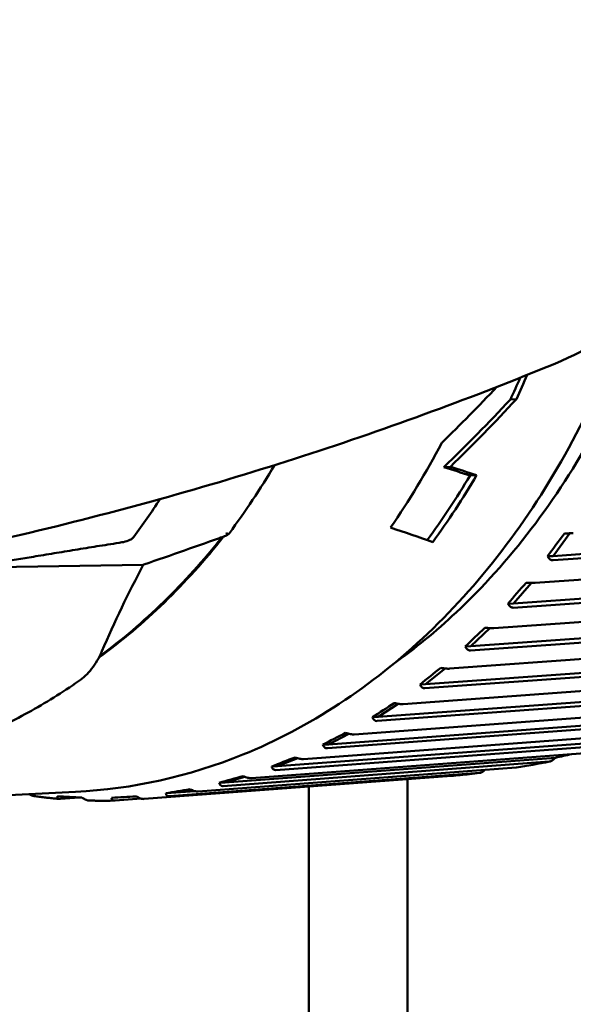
# Model space of a CAD drawing. Header units: millimetres. Extents: x 0 to 4878, y -120 to 1682.
# Tile 244 of 256: x 1249 to 1258, y 1320 to 1335. Entities that reach past the tile are written whole.
import ezdxf

# ---------------------------------------------------------------- set-up
doc = ezdxf.new("R2010")
doc.units = ezdxf.units.MM
doc.header["$LTSCALE"] = 2
doc.layers.add('Sichtbar (ISO)', color=7, linetype='Continuous', lineweight=50)

msp = doc.modelspace()

# ---------------------------------------------------------------- linework, layer by layer
at = {"layer": 'Sichtbar (ISO)'}
for p, q in [((1256.6045, 1328.9724), (1256.697, 1328.9774)), ((1255.5774, 1327.9282), (1255.6769, 1327.9336)), ((1255.9811, 1327.7972), (1256.0819, 1327.8026)), ((1268.0389, 1327.2903), (1257.2642, 1326.5544)), ((1267.9832, 1327.2204), (1257.2668, 1326.4884)), ((1256.9858, 1326.1396), (1267.7152, 1326.8879)), ((1257.5241, 1326.9055), (1257.2642, 1326.5544)), ((1267.1889, 1326.5572), (1256.651, 1325.8223)), ((1257.2642, 1326.5544), (1257.179, 1326.5503)), ((1248.2264, 1326.3746), (1250.9307, 1326.4202)), ((1266.2327, 1326.4249), (1256.6496, 1325.7565)), ((1256.9287, 1326.1387), (1256.651, 1325.8223)), ((1256.3469, 1325.4403), (1264.0495, 1325.9874)), ((1256.651, 1325.8223), (1256.5658, 1325.8182)), ((1263.3608, 1325.6197), (1255.9871, 1325.0959)), ((1263.4643, 1325.6917), (1255.9927, 1325.161)), ((1256.2851, 1325.4409), (1255.9927, 1325.161)), ((1255.6649, 1324.8144), (1262.7806, 1325.3278)), ((1255.9927, 1325.161), (1255.9075, 1325.1569)), ((1262.0919, 1325.0023), (1255.2839, 1324.5111)), ((1262.1958, 1325.073), (1255.2936, 1324.575)), ((1255.5976, 1324.817), (1255.2936, 1324.575)), ((1254.9445, 1324.2661), (1261.5124, 1324.7463)), ((1260.9328, 1324.5343), (1254.5585, 1324.0683)), ((1255.2936, 1324.575), (1255.2084, 1324.5709)), ((1260.8291, 1324.4654), (1254.5449, 1324.0059)), ((1254.1904, 1323.7992), (1260.2553, 1324.2474)), ((1254.8705, 1324.2714), (1254.5585, 1324.0683)), ((1259.6871, 1324.0799), (1253.7925, 1323.6444)), ((1254.5585, 1324.0683), (1254.4733, 1324.0642)), ((1259.5834, 1324.0132), (1253.7749, 1323.584)), ((1253.408, 1323.417), (1259.0209, 1323.8352)), ((1254.1088, 1323.8082), (1253.7925, 1323.6444)), ((1258.3679, 1323.6496), (1252.9795, 1323.2481)), ((1258.4704, 1323.7136), (1253.0008, 1323.3061)), ((1253.7925, 1323.6444), (1253.7074, 1323.6403)), ((1252.6025, 1323.122), (1257.8248, 1323.5132)), ((1257.2027, 1323.3782), (1252.1639, 1323.0006)), ((1257.3037, 1323.439), (1252.1889, 1323.0558)), ((1253.0008, 1323.3061), (1252.9157, 1323.302)), ((1253.3174, 1323.4309), (1253.0008, 1323.3061)), ((1250.9444, 1322.801), (1255.6929, 1323.1582)), ((1256.1303, 1323.2037), (1251.3337, 1322.8432)), ((1251.7794, 1322.9161), (1256.694, 1323.2856)), ((1252.5018, 1323.1424), (1252.1889, 1323.0558)), ((1252.1889, 1323.0558), (1252.1037, 1323.0517)), ((1253.487, 1322.9922), (1253.487, 1067.8237)), ((1255.012, 1323.107), (1255.012, 1284.1756)), ((1246.2411, 1322.7358), (1249.8838, 1322.9118)), ((1250.8208, 1322.8411), (1250.5263, 1322.8254)), ((1251.3622, 1322.8952), (1251.277, 1322.8911)), ((1251.6676, 1322.9452), (1251.3622, 1322.8952)), ((1251.7277, 1322.9227), (1251.3622, 1322.8952)), ((1249.9412, 1322.8238), (1249.6525, 1322.8022)), ((1250.5263, 1322.8254), (1250.4412, 1322.8213)), ((1250.8974, 1322.8072), (1250.4947, 1322.7769))]:
    msp.add_line(p, q, dxfattribs=at)
for centre, major_axis, ratio, start_param, end_param in [((1255.6189, 1336.5735), (0.1384, -7.3705), 0.7464272, 0.2831777, 0.28323), ((1248.0651, 1336.0894), (-0.6346, 13.1347), 0.7588802, 4.1035421, 4.1337964), ((1248.0651, 1336.0894), (0.6394, -13.2346), 0.7588802, 0.9672465, 1.0004986), ((1251.644, 1336.2623), (10.0647, 12.5732), 0.5121831, 4.4757226, 4.5521224), ((1251.8443, 1336.272), (9.4769, 12.4763), 0.5331897, 4.4286418, 4.5240486), ((1251.8443, 1336.272), (9.549, 12.5711), 0.5331897, 4.4350881, 4.5293456), ((1247.2259, 1336.0488), (-0.6394, 13.2346), 0.7588802, 3.9229801, 4.0510161), ((1120.9957, 1325.7798), (-157.2296, 12.0188), 0.149249, 3.6915216, 3.6965074), ((1118.0742, 1325.6782), (-160.9627, 12.3044), 0.1492481, 3.69373, 3.6985984), ((1248.0651, 1336.0894), (-0.6346, 13.1347), 0.7588802, 3.8908747, 3.9930332), ((1248.0651, 1336.0894), (0.6394, -13.2346), 0.7588802, 0.7536506, 0.8580854), ((1243.7153, 1335.8792), (0.6177, -12.7851), 0.7588802, 0.7507599, 0.8131719), ((1216.0417, 1334.5423), (45.5473, -10.769), 0.0618802, 0.5420343, 0.5697712), ((1245.4906, 1335.965), (-0.6032, 12.4854), 0.7588802, 3.6024832, 3.8586075), ((1245.4716, 1335.9641), (0.6032, -12.4854), 0.7588802, 0.4645244, 0.7160605), ((1257.3573, 1326.7291), (0.4959, 0.6676), 0.0459517, 1.3409575, 1.8760121), ((1256.7551, 1325.9818), (0.5374, 0.61), 0.043646, 1.3455997, 1.8806543), ((1256.1067, 1325.3042), (0.5751, 0.5482), 0.0407226, 1.3502989, 1.8853534), ((1255.4165, 1324.7009), (0.6089, 0.4828), 0.0370949, 1.3549458, 1.8900004), ((1254.6893, 1324.1761), (0.6386, 0.414), 0.0326979, 1.3593935, 1.894448), ((1253.93, 1323.7332), (0.6639, 0.3425), 0.0275052, 1.3634604, 1.8985149), ((1253.1438, 1323.3754), (0.6846, 0.2687), 0.0215452, 1.3669425, 1.9019971), ((1252.336, 1323.1051), (0.7006, 0.1931), 0.0149146, 1.3696344, 1.9046889), ((1249.8394, 1322.8345), (0.7199, -0.0395), 0.0070525, 4.3766641, 4.9117186), ((1251.5123, 1322.9241), (0.7119, 0.1162), 0.0077806, 1.3713561, 1.9064106)]:
    msp.add_ellipse(centre, major_axis=major_axis, ratio=ratio, start_param=start_param, end_param=end_param, dxfattribs=at)
for points, knots in [([(1257.0235, 1343.6792), (1257.6044, 1343.4651), (1258.1501, 1343.1381), (1259.1561, 1342.2815), (1259.6096, 1341.741), (1260.3735, 1340.4992), (1260.678, 1339.7923), (1261.1014, 1338.2915), (1261.2181, 1337.4968), (1261.2516, 1335.9018), (1261.168, 1335.1016), (1260.8053, 1333.5744), (1260.5265, 1332.8474), (1259.7942, 1331.5453), (1259.3424, 1330.9685), (1258.3579, 1330.0845), (1257.8419, 1329.753), (1257.2893, 1329.5255)], [1.8456468, 1.8456468, 1.8456468, 1.8456468, 2.1458916, 2.1458916, 2.4647228, 2.4647228, 2.7957141, 2.7957141, 3.1302956, 3.1302956, 3.4653164, 3.4653164, 3.7999177, 3.7999177, 4.1309472, 4.1309472, 4.4207795, 4.4207795, 4.4207795, 4.4207795]), ([(1258.8021, 1330.4834), (1258.5543, 1329.7872), (1258.2578, 1329.123), (1257.3219, 1327.4131), (1256.5916, 1326.4576), (1255.4537, 1325.3903), (1255.1288, 1325.1236), (1254.7928, 1324.8842)], [6.78384921, 6.78384921, 6.78384921, 6.78384921, 6.96573102, 6.96573102, 7.28450351, 7.28450351, 7.40459896, 7.40459896, 7.40459896, 7.40459896]), ([(1258.375, 1330.1378), (1258.1433, 1329.5082), (1257.8724, 1328.9041), (1256.9519, 1327.1904), (1256.1936, 1326.1814), (1254.4653, 1324.5382), (1253.4963, 1323.9028), (1251.6352, 1323.1483), (1250.7632, 1322.9543), (1249.8838, 1322.9118)], [6.796603, 6.796603, 6.796603, 6.796603, 6.9570536, 6.9570536, 7.2782452, 7.2782452, 7.5981761, 7.5981761, 7.857978, 7.857978, 7.857978, 7.857978]), ([(1246.963, 1326.434), (1247.7092, 1326.5805), (1248.4465, 1326.7408), (1249.8998, 1327.0871), (1250.6158, 1327.273), (1252.0233, 1327.6681), (1252.7149, 1327.8772), (1254.0709, 1328.316), (1254.7353, 1328.5458), (1256.0348, 1329.023), (1256.6697, 1329.2705), (1257.289, 1329.5254)], [7.99366249, 7.99366249, 7.99366249, 7.99366249, 8.02403776, 8.02403776, 8.05441303, 8.05441303, 8.0847883, 8.0847883, 8.11516357, 8.11516357, 8.14553884, 8.14553884, 8.14553884, 8.14553884]), ([(1250.7859, 1326.8509), (1250.7768, 1326.8386), (1250.7637, 1326.8267), (1250.7334, 1326.8066), (1250.7162, 1326.7984), (1250.6686, 1326.7798), (1250.6338, 1326.7714), (1250.5987, 1326.7659)], [0.087833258, 0.087833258, 0.087833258, 0.087833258, 0.093068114, 0.093068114, 0.09830297, 0.09830297, 0.108409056, 0.108409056, 0.108409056, 0.108409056]), ([(1252.2181, 1326.9201), (1252.2182, 1326.9196), (1252.2183, 1326.919), (1252.2214, 1326.9015), (1252.2226, 1326.8867), (1252.2219, 1326.8746)], [-0.000348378, -0.000348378, -0.000348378, -0.000348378, 0, 0, 0.01065434, 0.01065434, 0.01065434, 0.01065434]), ([(1257.5771, 1326.9075), (1257.5764, 1326.9075), (1257.5756, 1326.9075), (1257.5749, 1326.9074), (1257.5605, 1326.9067), (1257.5388, 1326.9059), (1257.4953, 1326.9046), (1257.4659, 1326.9039), (1257.4404, 1326.9034)], [0.143052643, 0.143052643, 0.143052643, 0.143052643, 0.143393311, 0.143393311, 0.143393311, 0.150034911, 0.150034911, 0.157564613, 0.157564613, 0.157564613, 0.157564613]), ([(1257.179, 1326.5503), (1257.1901, 1326.5314), (1257.2054, 1326.513), (1257.2333, 1326.4932), (1257.2502, 1326.4876), (1257.2646, 1326.4883), (1257.2654, 1326.4883), (1257.2661, 1326.4883), (1257.2668, 1326.4884)], [0.129222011, 0.129222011, 0.129222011, 0.129222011, 0.13675171, 0.13675171, 0.143393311, 0.143393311, 0.143393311, 0.143733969, 0.143733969, 0.143733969, 0.143733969]), ([(1256.9858, 1326.1396), (1256.985, 1326.1396), (1256.9843, 1326.1395), (1256.9836, 1326.1395), (1256.9692, 1326.1388), (1256.9475, 1326.1385), (1256.904, 1326.1389), (1256.8746, 1326.1398), (1256.8491, 1326.1409)], [0.143052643, 0.143052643, 0.143052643, 0.143052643, 0.143393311, 0.143393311, 0.143393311, 0.150034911, 0.150034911, 0.157564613, 0.157564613, 0.157564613, 0.157564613]), ([(1256.5658, 1325.8182), (1256.5758, 1325.7994), (1256.5899, 1325.781), (1256.6165, 1325.7614), (1256.6329, 1325.7557), (1256.6473, 1325.7564), (1256.6481, 1325.7564), (1256.6488, 1325.7565), (1256.6496, 1325.7565)], [0.129222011, 0.129222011, 0.129222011, 0.129222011, 0.13675171, 0.13675171, 0.143393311, 0.143393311, 0.143393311, 0.143733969, 0.143733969, 0.143733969, 0.143733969]), ([(1256.3469, 1325.4403), (1256.3462, 1325.4402), (1256.3454, 1325.4402), (1256.3447, 1325.4402), (1256.3303, 1325.4395), (1256.3087, 1325.4397), (1256.2653, 1325.4419), (1256.236, 1325.4443), (1256.2107, 1325.447)], [0.143052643, 0.143052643, 0.143052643, 0.143052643, 0.143393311, 0.143393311, 0.143393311, 0.150034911, 0.150034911, 0.157564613, 0.157564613, 0.157564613, 0.157564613]), ([(1255.9075, 1325.1569), (1255.9162, 1325.1383), (1255.9291, 1325.1201), (1255.9544, 1325.1007), (1255.9704, 1325.0951), (1255.9848, 1325.0958), (1255.9856, 1325.0958), (1255.9863, 1325.0959), (1255.9871, 1325.0959)], [0.129222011, 0.129222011, 0.129222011, 0.129222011, 0.13675171, 0.13675171, 0.143393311, 0.143393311, 0.143393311, 0.143733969, 0.143733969, 0.143733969, 0.143733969]), ([(1250.2909, 1325.0822), (1250.2486, 1324.9833), (1250.1936, 1324.89), (1250.071, 1324.7368), (1250.0039, 1324.6728), (1249.9311, 1324.6222)], [0, 0, 0, 0, 0.03251425, 0.03251425, 0.061927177, 0.061927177, 0.061927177, 0.061927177]), ([(1255.6649, 1324.8143), (1255.6642, 1324.8143), (1255.6635, 1324.8143), (1255.6627, 1324.8142), (1255.6483, 1324.8135), (1255.6268, 1324.8143), (1255.5836, 1324.8182), (1255.5546, 1324.8222), (1255.5294, 1324.8264)], [0.143052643, 0.143052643, 0.143052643, 0.143052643, 0.143393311, 0.143393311, 0.143393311, 0.150034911, 0.150034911, 0.157564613, 0.157564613, 0.157564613, 0.157564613]), ([(1249.9311, 1324.6222), (1249.6772, 1324.4455), (1249.4167, 1324.2837), (1248.8847, 1323.9913), (1248.6132, 1323.8606), (1248.0612, 1323.6317), (1247.7808, 1323.5333), (1247.2134, 1323.37), (1246.9264, 1323.3049), (1246.3483, 1323.2086), (1246.0572, 1323.1775), (1245.7653, 1323.1633)], [1.13110149, 1.13110149, 1.13110149, 1.13110149, 1.21983973, 1.21983973, 1.30857797, 1.30857797, 1.39731622, 1.39731622, 1.48605446, 1.48605446, 1.5747927, 1.5747927, 1.5747927, 1.5747927]), ([(1255.2084, 1324.5709), (1255.2159, 1324.5526), (1255.2276, 1324.5348), (1255.2516, 1324.5157), (1255.2673, 1324.5102), (1255.2817, 1324.5109), (1255.2824, 1324.511), (1255.2831, 1324.511), (1255.2839, 1324.5111)], [0.129222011, 0.129222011, 0.129222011, 0.129222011, 0.13675171, 0.13675171, 0.143393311, 0.143393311, 0.143393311, 0.143733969, 0.143733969, 0.143733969, 0.143733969]), ([(1254.9445, 1324.2661), (1254.9437, 1324.266), (1254.943, 1324.266), (1254.9422, 1324.266), (1254.9278, 1324.2653), (1254.9064, 1324.2666), (1254.8636, 1324.2721), (1254.8349, 1324.2776), (1254.81, 1324.2834)], [0.143052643, 0.143052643, 0.143052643, 0.143052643, 0.143393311, 0.143393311, 0.143393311, 0.150034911, 0.150034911, 0.157564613, 0.157564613, 0.157564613, 0.157564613]), ([(1254.4733, 1324.0642), (1254.4797, 1324.0464), (1254.4902, 1324.029), (1254.5129, 1324.0104), (1254.5282, 1324.0051), (1254.5426, 1324.0058), (1254.5433, 1324.0058), (1254.5441, 1324.0059), (1254.5448, 1324.0059)], [0.129222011, 0.129222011, 0.129222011, 0.129222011, 0.13675171, 0.13675171, 0.143393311, 0.143393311, 0.143393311, 0.143733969, 0.143733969, 0.143733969, 0.143733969]), ([(1254.1904, 1323.7992), (1254.1897, 1323.7992), (1254.189, 1323.7991), (1254.1882, 1323.7991), (1254.1738, 1323.7984), (1254.1525, 1323.8002), (1254.1102, 1323.8073), (1254.0818, 1323.8143), (1254.0574, 1323.8216)], [0.143052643, 0.143052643, 0.143052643, 0.143052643, 0.143393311, 0.143393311, 0.143393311, 0.150034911, 0.150034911, 0.157564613, 0.157564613, 0.157564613, 0.157564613]), ([(1253.7074, 1323.6403), (1253.7126, 1323.623), (1253.722, 1323.6062), (1253.7434, 1323.5883), (1253.7583, 1323.5832), (1253.7727, 1323.5838), (1253.7735, 1323.5839), (1253.7742, 1323.5839), (1253.775, 1323.584)], [0.129222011, 0.129222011, 0.129222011, 0.129222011, 0.13675171, 0.13675171, 0.143393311, 0.143393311, 0.143393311, 0.143733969, 0.143733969, 0.143733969, 0.143733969]), ([(1253.408, 1323.417), (1253.4073, 1323.4169), (1253.4065, 1323.4169), (1253.4058, 1323.4169), (1253.3914, 1323.4162), (1253.3702, 1323.4184), (1253.3285, 1323.4271), (1253.3006, 1323.4355), (1253.2767, 1323.4443)], [0.143052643, 0.143052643, 0.143052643, 0.143052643, 0.143393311, 0.143393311, 0.143393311, 0.150034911, 0.150034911, 0.157564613, 0.157564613, 0.157564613, 0.157564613]), ([(1252.9157, 1323.302), (1252.9198, 1323.2855), (1252.9281, 1323.2694), (1252.9483, 1323.2522), (1252.9629, 1323.2473), (1252.9773, 1323.248), (1252.978, 1323.248), (1252.9788, 1323.2481), (1252.9795, 1323.2481)], [0.129222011, 0.129222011, 0.129222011, 0.129222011, 0.13675171, 0.13675171, 0.143393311, 0.143393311, 0.143393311, 0.143733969, 0.143733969, 0.143733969, 0.143733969]), ([(1257.2027, 1323.3782), (1257.2079, 1323.3786), (1257.2135, 1323.3799), (1257.2257, 1323.3841), (1257.2324, 1323.3872), (1257.2528, 1323.3983), (1257.2677, 1323.4087), (1257.283, 1323.4215)], [0.000001, 0.000001, 0.000001, 0.000001, 0.002414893, 0.002414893, 0.005070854, 0.005070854, 0.01053238, 0.01053238, 0.01053238, 0.01053238]), ([(1257.3037, 1323.439), (1257.3002, 1323.4361), (1257.2968, 1323.4332), (1257.2899, 1323.4274), (1257.2864, 1323.4244), (1257.283, 1323.4215)], [-0.002822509, -0.002822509, -0.002822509, -0.002822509, -0.0014111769, -0.0014111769, -0.0000020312, -0.0000020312, -0.0000020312, -0.0000020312]), ([(1252.6025, 1323.1219), (1252.6018, 1323.1219), (1252.601, 1323.1219), (1252.6003, 1323.1218), (1252.5859, 1323.1211), (1252.5649, 1323.1239), (1252.5238, 1323.1341), (1252.4965, 1323.1438), (1252.4732, 1323.1539)], [0.143052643, 0.143052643, 0.143052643, 0.143052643, 0.143393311, 0.143393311, 0.143393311, 0.150034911, 0.150034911, 0.157564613, 0.157564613, 0.157564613, 0.157564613]), ([(1256.1303, 1323.2037), (1256.0768, 1323.1971), (1256.0249, 1323.191), (1255.9748, 1323.1855), (1255.9247, 1323.18), (1255.8763, 1323.175), (1255.8294, 1323.1704), (1255.7824, 1323.1659), (1255.7369, 1323.1618), (1255.6929, 1323.1582)], [0, 0, 0, 0, 0.3333333, 0.3333333, 0.3333333, 0.6666667, 0.6666667, 0.6666667, 1, 1, 1, 1]), ([(1256.1303, 1323.2037), (1256.1348, 1323.2041), (1256.1397, 1323.2051), (1256.1504, 1323.2087), (1256.1561, 1323.2112), (1256.1739, 1323.2204), (1256.187, 1323.2291), (1256.2004, 1323.2401)], [0.000001, 0.000001, 0.000001, 0.000001, 0.0020890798, 0.0020890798, 0.0043222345, 0.0043222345, 0.0089410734, 0.0089410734, 0.0089410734, 0.0089410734]), ([(1252.1037, 1323.0517), (1252.1067, 1323.036), (1252.114, 1323.0207), (1252.1331, 1323.0044), (1252.1473, 1322.9998), (1252.1617, 1323.0005), (1252.1624, 1323.0005), (1252.1632, 1323.0006), (1252.1639, 1323.0006)], [0.129222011, 0.129222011, 0.129222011, 0.129222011, 0.13675171, 0.13675171, 0.143393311, 0.143393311, 0.143393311, 0.143733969, 0.143733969, 0.143733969, 0.143733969]), ([(1249.2428, 1322.8459), (1249.2315, 1322.8475), (1249.2189, 1322.851), (1249.1946, 1322.8609), (1249.1803, 1322.8686), (1249.1663, 1322.8773)], [0.1456674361, 0.1456674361, 0.1456674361, 0.1456674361, 0.1500349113, 0.1500349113, 0.1548146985, 0.1548146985, 0.1548146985, 0.1548146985]), ([(1249.6396, 1322.8022), (1249.6131, 1322.8044), (1249.5867, 1322.8068), (1249.5337, 1322.8118), (1249.5073, 1322.8144), (1249.4544, 1322.82), (1249.4279, 1322.8229), (1249.375, 1322.8289), (1249.3486, 1322.8321), (1249.2958, 1322.8387), (1249.2693, 1322.8422), (1249.2429, 1322.8457)], [1.67553699, 1.67553699, 1.67553699, 1.67553699, 1.683254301, 1.683254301, 1.690971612, 1.690971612, 1.698688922, 1.698688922, 1.706406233, 1.706406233, 1.714123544, 1.714123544, 1.714123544, 1.714123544]), ([(1249.602, 1322.8427), (1249.6022, 1322.8301), (1249.6066, 1322.8178), (1249.6226, 1322.8049), (1249.6359, 1322.8013), (1249.6503, 1322.802), (1249.651, 1322.8021), (1249.6517, 1322.8021), (1249.6525, 1322.8022)], [0.129222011, 0.129222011, 0.129222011, 0.129222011, 0.13675171, 0.13675171, 0.143393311, 0.143393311, 0.143393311, 0.143733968, 0.143733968, 0.143733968, 0.143733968]), ([(1250.4412, 1322.8213), (1250.5048, 1322.8247), (1250.5679, 1322.8281), (1250.6289, 1322.8313), (1250.6898, 1322.8346), (1250.7539, 1322.838), (1250.8201, 1322.8416)], [-0.024136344, -0.024136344, -0.024136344, -0.024136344, 0, 0, 0, 0.024136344, 0.024136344, 0.024136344, 0.024136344]), ([(1250.9444, 1322.801), (1250.9437, 1322.8009), (1250.943, 1322.8009), (1250.9422, 1322.8008), (1250.9278, 1322.8001), (1250.9073, 1322.8037), (1250.8678, 1322.8167), (1250.8419, 1322.8289), (1250.8201, 1322.8416)], [0.143052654, 0.143052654, 0.143052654, 0.143052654, 0.143393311, 0.143393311, 0.143393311, 0.150034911, 0.150034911, 0.157564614, 0.157564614, 0.157564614, 0.157564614]), ([(1251.277, 1322.8911), (1251.279, 1322.8763), (1251.2853, 1322.8619), (1251.3033, 1322.8466), (1251.3171, 1322.8424), (1251.3315, 1322.843), (1251.3323, 1322.8431), (1251.333, 1322.8431), (1251.3338, 1322.8432)], [0.129222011, 0.129222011, 0.129222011, 0.129222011, 0.13675171, 0.13675171, 0.143393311, 0.143393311, 0.143393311, 0.143733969, 0.143733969, 0.143733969, 0.143733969]), ([(1251.7794, 1322.9161), (1251.7787, 1322.9161), (1251.778, 1322.916), (1251.7772, 1322.916), (1251.7628, 1322.9153), (1251.7421, 1322.9185), (1251.7017, 1322.9301), (1251.6751, 1322.9412), (1251.6525, 1322.9526)], [0.143052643, 0.143052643, 0.143052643, 0.143052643, 0.143393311, 0.143393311, 0.143393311, 0.150034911, 0.150034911, 0.157564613, 0.157564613, 0.157564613, 0.157564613]), ([(1250.0945, 1322.7771), (1250.0808, 1322.7776), (1250.0638, 1322.7813), (1250.0277, 1322.7945), (1250.0027, 1322.8079), (1249.9817, 1322.8217)], [0.144342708, 0.144342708, 0.144342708, 0.144342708, 0.150034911, 0.150034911, 0.157564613, 0.157564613, 0.157564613, 0.157564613]), ([(1250.4905, 1322.7767), (1250.4641, 1322.776), (1250.4377, 1322.7755), (1250.3849, 1322.7748), (1250.3585, 1322.7745), (1250.3057, 1322.7743), (1250.2793, 1322.7743), (1250.2265, 1322.7746), (1250.2001, 1322.7749), (1250.1473, 1322.7758), (1250.1209, 1322.7763), (1250.0945, 1322.777)], [1.592914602, 1.592914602, 1.592914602, 1.592914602, 1.600604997, 1.600604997, 1.608295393, 1.608295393, 1.615985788, 1.615985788, 1.623676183, 1.623676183, 1.631366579, 1.631366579, 1.631366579, 1.631366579]), ([(1250.4412, 1322.8213), (1250.4423, 1322.8075), (1250.4476, 1322.7942), (1250.4645, 1322.78), (1250.4781, 1322.776), (1250.4925, 1322.7767), (1250.4932, 1322.7768), (1250.494, 1322.7768), (1250.4947, 1322.7769)], [0.129222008, 0.129222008, 0.129222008, 0.129222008, 0.13675171, 0.13675171, 0.143393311, 0.143393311, 0.143393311, 0.143733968, 0.143733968, 0.143733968, 0.143733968])]:
    msp.add_open_spline(points, degree=3, knots=knots, dxfattribs=at)
for points in [[(1252.2604, 1326.9085), (1252.5076, 1327.2409), (1252.7402, 1327.5912), (1252.9568, 1327.9575)], [(1252.1822, 1326.8584), (1251.7781, 1326.7142), (1251.3644, 1326.5691), (1250.9394, 1326.4232)], [(1252.1109, 1326.839), (1252.1236, 1326.8414), (1252.1488, 1326.8473), (1252.1859, 1326.8592), (1252.21, 1326.8692), (1252.2219, 1326.8746)], [(1252.2219, 1326.8746), (1252.2371, 1326.8832), (1252.2501, 1326.8946), (1252.2604, 1326.9085)], [(1250.9307, 1326.4202), (1250.6988, 1325.9826), (1250.4851, 1325.5358), (1250.2909, 1325.0822)], [(1250.9391, 1326.4231), (1250.9363, 1326.4222), (1250.9335, 1326.4212), (1250.9307, 1326.4202)], [(1257.3037, 1323.439), (1257.386, 1323.4569), (1257.4684, 1323.4748), (1257.5509, 1323.4927)], [(1257.209, 1323.379), (1257.0375, 1323.345), (1256.8667, 1323.3139), (1256.698, 1323.286)], [(1256.2004, 1323.2401), (1256.2042, 1323.2432), (1256.2079, 1323.2463), (1256.2117, 1323.2493)], [(1256.698, 1323.286), (1256.6967, 1323.2858), (1256.6954, 1323.2857), (1256.694, 1323.2856)]]:
    msp.add_open_spline(points, degree=3, dxfattribs=at)
msp.add_rational_spline([(1248.2263, 1326.3746), (1249.3155, 1326.5614), (1250.5987, 1326.7659)], [1.00672109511, 1.01038792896, 1.01006034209], degree=2, dxfattribs=at)

doc.saveas('drawing.dxf')
